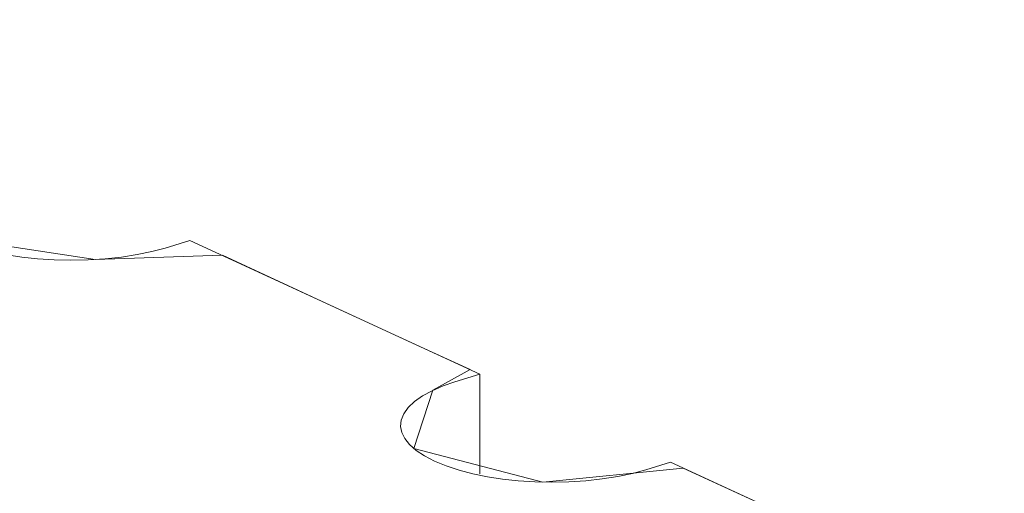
# Model space of a CAD drawing. Header units: inches. Extents: x -36 to 647, y 177 to 609.
# Tile 48 of 256: x 273 to 288, y 277 to 284. Entities that reach past the tile are written whole.
import ezdxf

# ---------------------------------------------------------------- set-up
doc = ezdxf.new("R2010")
doc.units = ezdxf.units.IN
doc.header["$MEASUREMENT"] = 0
doc.layers.add('1', color=7, linetype='Continuous')

# ---------------------------------------------------------------- blocks, each defined once
blk = doc.blocks.new('block 3926')
at = {"layer": '1', "color": 155, "lineweight": 18, "true_color": 0x4c7299}
blk.add_lwpolyline([(275.915, 280.788), (280.232, 278.797)], dxfattribs=at)
blk = doc.blocks.new('block 3935')
at = {"layer": '1', "color": 155, "lineweight": 18, "true_color": 0x4c7299}
blk.add_lwpolyline([(283.072, 277.486), (351.804, 245.781)], dxfattribs=at)
blk = doc.blocks.new('block 5239')
at = {"layer": '1', "color": 155, "lineweight": 18, "true_color": 0x4c7299}
blk.add_lwpolyline([(280.232, 277.314), (280.232, 278.797)], dxfattribs=at)
blk = doc.blocks.new('block 6051')
at = {"layer": '1', "color": 18, "lineweight": 13, "true_color": 0x4c0000}
blk.add_lwpolyline([(283.072, 277.486), (351.804, 245.781)], dxfattribs=at)
blk = doc.blocks.new('block 6052')
at = {"layer": '1', "color": 18, "lineweight": 13, "true_color": 0x4c0000}
blk.add_lwpolyline([(275.915, 280.788), (280.232, 278.797)], dxfattribs=at)
blk = doc.blocks.new('block 6053')
at = {"layer": '1', "color": 18, "lineweight": 13, "true_color": 0x4c0000}
blk.add_lwpolyline([(275.915, 280.788), (280.232, 278.797)], dxfattribs=at)
blk = doc.blocks.new('block 6054')
at = {"layer": '1', "color": 18, "lineweight": 13, "true_color": 0x4c0000}
blk.add_lwpolyline([(283.072, 277.486), (351.804, 245.781)], dxfattribs=at)
blk = doc.blocks.new('block 9134')
at = {"layer": '1', "color": 155, "lineweight": 18, "true_color": 0x4c7299}
blk.add_lwpolyline([(273.074, 282.098), (272.703, 281.985), (272.526, 281.923), (272.363, 281.852), (272.22, 281.774), (272.101, 281.689), (272.007, 281.6), (271.941, 281.507), (271.904, 281.413), (271.895, 281.32), (271.913, 281.228), (271.956, 281.139), (272.027, 281.051), (272.125, 280.964), (272.25, 280.881), (272.399, 280.803), (272.572, 280.732), (272.764, 280.669), (272.97, 280.616), (273.187, 280.572), (273.41, 280.538), (273.645, 280.512), (273.891, 280.497), (274.143, 280.491), (274.398, 280.497), (274.651, 280.513), (274.896, 280.54), (275.129, 280.576), (275.346, 280.622), (275.544, 280.674), (275.915, 280.788)], dxfattribs=at)
blk = doc.blocks.new('block 9137')
at = {"layer": '1', "color": 18, "lineweight": 13, "true_color": 0x4c0000}
blk.add_lwpolyline([(273.074, 282.098), (272.703, 281.985), (272.526, 281.923), (272.363, 281.852), (272.22, 281.774), (272.101, 281.689), (272.007, 281.6), (271.941, 281.507), (271.904, 281.413), (271.895, 281.32), (271.913, 281.228), (271.956, 281.139), (272.027, 281.051), (272.125, 280.964), (272.25, 280.881), (272.399, 280.803), (272.572, 280.732), (272.764, 280.669), (272.97, 280.616), (273.187, 280.572), (273.41, 280.538), (273.645, 280.512), (273.891, 280.497), (274.143, 280.491), (274.398, 280.497), (274.651, 280.513), (274.896, 280.54), (275.129, 280.576), (275.346, 280.622), (275.544, 280.674), (275.915, 280.788)], dxfattribs=at)
blk = doc.blocks.new('block 9143')
at = {"layer": '1', "color": 155, "lineweight": 18, "true_color": 0x4c7299}
blk.add_lwpolyline([(280.232, 278.797), (279.861, 278.683), (279.683, 278.621), (279.52, 278.55), (279.378, 278.472), (279.258, 278.388), (279.164, 278.298), (279.098, 278.206), (279.061, 278.112), (279.052, 278.018), (279.07, 277.927), (279.114, 277.838), (279.184, 277.749), (279.282, 277.662), (279.407, 277.579), (279.557, 277.501), (279.729, 277.43), (279.921, 277.368), (280.127, 277.314), (280.344, 277.27), (280.567, 277.236), (280.802, 277.211), (281.048, 277.195), (281.3, 277.19), (281.555, 277.195), (281.808, 277.211), (282.053, 277.238), (282.286, 277.275), (282.503, 277.32), (282.701, 277.373), (283.072, 277.486)], dxfattribs=at)
blk = doc.blocks.new('block 9164')
at = {"layer": '1', "color": 18, "lineweight": 13, "true_color": 0x4c0000}
blk.add_lwpolyline([(220.836, 306.195), (268.057, 284.413), (271.008, 283.051), (272.484, 282.37), (272.893, 282.043), (272.116, 281.701), (272.343, 280.83), (274.504, 280.502), (276.397, 280.566), (277.872, 279.885), (279.348, 279.204), (280.086, 278.864), (279.532, 278.556), (279.249, 277.688), (281.167, 277.191), (283.261, 277.399), (284.736, 276.719), (287.688, 275.357), (311.298, 264.466)], dxfattribs=at)
blk = doc.blocks.new('block 9548')
at = {"layer": '1', "color": 18, "lineweight": 13, "true_color": 0x4c0000}
blk.add_lwpolyline([(220.836, 306.195), (268.057, 284.413), (271.008, 283.051), (272.484, 282.37), (272.893, 282.043), (272.116, 281.701), (272.343, 280.83), (274.504, 280.502), (276.397, 280.566), (277.872, 279.885), (279.348, 279.204), (280.086, 278.864), (279.532, 278.556), (279.249, 277.688), (281.167, 277.191), (283.261, 277.399), (284.736, 276.719), (287.688, 275.357), (311.298, 264.466)], dxfattribs=at)
blk = doc.blocks.new('block 9828')
at = {"layer": '1', "color": 18, "lineweight": 13, "true_color": 0x4c0000}
blk.add_lwpolyline([(280.232, 278.797), (279.861, 278.683), (279.683, 278.621), (279.52, 278.55), (279.378, 278.472), (279.258, 278.388), (279.164, 278.298), (279.098, 278.206), (279.061, 278.112), (279.052, 278.018), (279.07, 277.927), (279.114, 277.838), (279.184, 277.749), (279.282, 277.662), (279.407, 277.579), (279.557, 277.501), (279.729, 277.43), (279.921, 277.368), (280.127, 277.314), (280.344, 277.27), (280.567, 277.236), (280.802, 277.211), (281.048, 277.195), (281.3, 277.19), (281.555, 277.195), (281.808, 277.211), (282.053, 277.238), (282.286, 277.275), (282.503, 277.32), (282.701, 277.373), (283.072, 277.486)], dxfattribs=at)
blk = doc.blocks.new('block 9829')
at = {"layer": '1', "color": 18, "lineweight": 13, "true_color": 0x4c0000}
blk.add_lwpolyline([(280.232, 278.797), (279.861, 278.683), (279.683, 278.621), (279.52, 278.55), (279.378, 278.472), (279.258, 278.388), (279.164, 278.298), (279.098, 278.206), (279.061, 278.112), (279.052, 278.018), (279.07, 277.927), (279.114, 277.838), (279.184, 277.749), (279.282, 277.662), (279.407, 277.579), (279.557, 277.501), (279.729, 277.43), (279.921, 277.368), (280.127, 277.314), (280.344, 277.27), (280.567, 277.236), (280.802, 277.211), (281.048, 277.195), (281.3, 277.19), (281.555, 277.195), (281.808, 277.211), (282.053, 277.238), (282.286, 277.275), (282.503, 277.32), (282.701, 277.373), (283.072, 277.486)], dxfattribs=at)
blk = doc.blocks.new('block 9831')
at = {"layer": '1', "color": 18, "lineweight": 13, "true_color": 0x4c0000}
blk.add_lwpolyline([(273.074, 282.098), (272.703, 281.985), (272.526, 281.923), (272.363, 281.852), (272.22, 281.774), (272.101, 281.689), (272.007, 281.6), (271.941, 281.507), (271.904, 281.413), (271.895, 281.32), (271.913, 281.228), (271.956, 281.139), (272.027, 281.051), (272.125, 280.964), (272.25, 280.881), (272.399, 280.803), (272.572, 280.732), (272.764, 280.669), (272.97, 280.616), (273.187, 280.572), (273.41, 280.538), (273.645, 280.512), (273.891, 280.497), (274.143, 280.491), (274.398, 280.497), (274.651, 280.513), (274.896, 280.54), (275.129, 280.576), (275.346, 280.622), (275.544, 280.674), (275.915, 280.788)], dxfattribs=at)

msp = doc.modelspace()

# ---------------------------------------------------------------- block references
at = {"layer": '1'}
for name in ['block 9164', 'block 9548', 'block 9134', 'block 9137', 'block 9831', 'block 3926', 'block 6052', 'block 6053', 'block 9143', 'block 9828', 'block 9829', 'block 5239', 'block 3935', 'block 6051', 'block 6054']:
    msp.add_blockref(name, (0, 0), dxfattribs=at)

doc.saveas('drawing.dxf')
